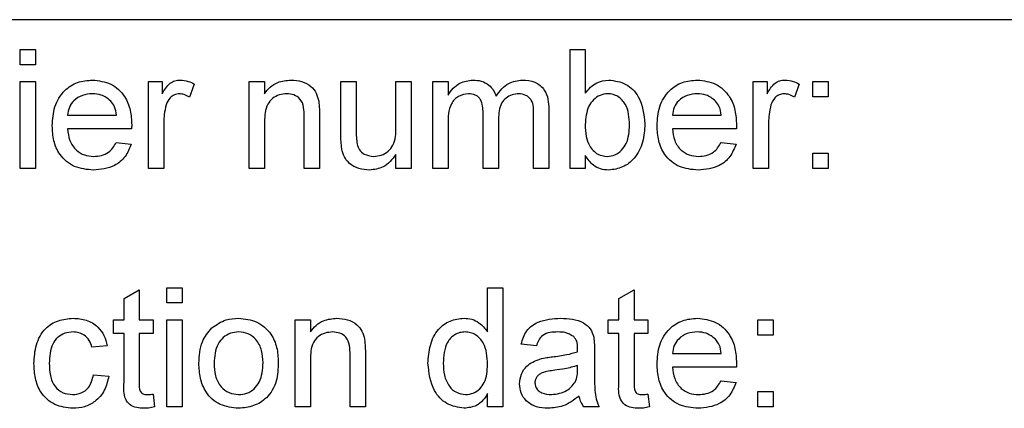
# Paper-space layout 'Blatt3' of a CAD drawing. Header units: millimetres. Extents: x 5 to 418, y 2 to 292.
# Tile 8 of 40: x 238.78 to 249.8, y 122.45 to 126.8. Entities that reach past the tile are written whole.
import ezdxf

# ---------------------------------------------------------------- set-up
doc = ezdxf.new("R2010")
doc.units = ezdxf.units.MM

psp = doc.layouts.new('Blatt3')

# ---------------------------------------------------------------- linework, layer by layer
at = {"color": 7, "linetype": 'Continuous', "lineweight": 25}
for p, q in [((262.6159, 126.8049), (231.9492, 126.8049)), ((238.7868, 126.3006), (238.7868, 126.4716)), ((238.7868, 126.4716), (238.9578, 126.4716)), ((238.9578, 126.4716), (238.9578, 126.3006)), ((244.9407, 125.1382), (244.9407, 126.4716)), ((244.9407, 126.4716), (245.1116, 126.4716)), ((245.1116, 126.4716), (245.1116, 125.9809)), ((238.9578, 126.3006), (238.7868, 126.3006)), ((238.7868, 126.1126), (238.9578, 126.1126)), ((238.7868, 125.1382), (238.7868, 126.1126)), ((238.9578, 126.1126), (238.9578, 125.1382)), ((240.2227, 125.1382), (240.2227, 126.1126)), ((240.2227, 126.1126), (240.3766, 126.1126)), ((240.3766, 126.1126), (240.3766, 125.9767)), ((240.7356, 126.084), (240.6821, 125.9358)), ((241.3509, 125.1382), (241.3509, 126.1126)), ((241.3509, 126.1126), (241.5219, 126.1126)), ((241.5219, 126.1126), (241.5219, 125.9767)), ((242.3766, 126.1126), (242.5475, 126.1126)), ((242.3766, 125.5119), (242.3766, 126.1126)), ((242.5475, 126.1126), (242.5475, 125.5827)), ((242.992, 125.6009), (242.992, 126.1126)), ((242.992, 126.1126), (243.1629, 126.1126)), ((243.1629, 126.1126), (243.1629, 125.1382)), ((243.4044, 125.1382), (243.4044, 126.1126)), ((243.4044, 126.1126), (243.5753, 126.1126)), ((243.5753, 126.1126), (243.5753, 125.9606)), ((246.992, 126.1126), (247.1458, 126.1126)), ((246.992, 125.1382), (246.992, 126.1126)), ((247.1458, 126.1126), (247.1458, 125.9767)), ((247.5048, 126.084), (247.4514, 125.9358)), ((247.6586, 125.9417), (247.6586, 126.1126)), ((247.6586, 126.1126), (247.8296, 126.1126)), ((247.8296, 126.1126), (247.8296, 125.9417)), ((247.8296, 125.9417), (247.6586, 125.9417)), ((243.9685, 125.1382), (243.9685, 125.7598)), ((244.5326, 125.1382), (244.5326, 125.7408)), ((244.7035, 125.8038), (244.7035, 125.1382)), ((239.3168, 125.7365), (239.8638, 125.7365)), ((240.3937, 125.6559), (240.3937, 125.1382)), ((241.5219, 125.6607), (241.5219, 125.1382)), ((241.9663, 125.1382), (241.9663, 125.72)), ((242.1373, 125.7344), (242.1373, 125.1382)), ((243.5753, 125.6345), (243.5753, 125.1382)), ((244.1394, 125.6941), (244.1394, 125.1382)), ((246.086, 125.7365), (246.633, 125.7365)), ((247.1629, 125.6559), (247.1629, 125.1382)), ((240.0339, 125.5827), (239.3168, 125.5827)), ((246.8031, 125.5827), (246.086, 125.5827)), ((239.8619, 125.4288), (240.0294, 125.4118)), ((246.6311, 125.4288), (246.7986, 125.4118)), ((247.6586, 125.1382), (247.6586, 125.3092)), ((247.6586, 125.3092), (247.8296, 125.3092)), ((247.8296, 125.3092), (247.8296, 125.1382)), ((242.992, 125.1382), (242.992, 125.2974)), ((245.1116, 125.2843), (245.1116, 125.1382)), ((238.9578, 125.1382), (238.7868, 125.1382)), ((240.3937, 125.1382), (240.2227, 125.1382)), ((241.5219, 125.1382), (241.3509, 125.1382)), ((242.1373, 125.1382), (241.9663, 125.1382)), ((243.1629, 125.1382), (242.992, 125.1382)), ((243.5753, 125.1382), (243.4044, 125.1382)), ((244.1394, 125.1382), (243.9685, 125.1382)), ((244.7035, 125.1382), (244.5326, 125.1382)), ((245.1116, 125.1382), (244.9407, 125.1382)), ((247.1629, 125.1382), (246.992, 125.1382)), ((247.8296, 125.1382), (247.6586, 125.1382)), ((239.9492, 123.6831), (240.1202, 123.7803)), ((240.1202, 123.7803), (240.1202, 123.4459)), ((240.4279, 123.634), (240.4279, 123.8049)), ((240.4279, 123.8049), (240.5988, 123.8049)), ((240.5988, 123.8049), (240.5988, 123.634)), ((244.0176, 123.3124), (244.0176, 123.8049)), ((244.0176, 123.8049), (244.1885, 123.8049)), ((244.1885, 123.8049), (244.1885, 122.4716)), ((245.4877, 123.6831), (245.6586, 123.7803)), ((245.6586, 123.7803), (245.6586, 123.4459)), ((239.9492, 123.4459), (239.9492, 123.6831)), ((245.4877, 123.4459), (245.4877, 123.6831)), ((240.5988, 123.634), (240.4279, 123.634)), ((239.8296, 123.2921), (239.8296, 123.4459)), ((239.8296, 123.4459), (239.9492, 123.4459)), ((240.1202, 123.4459), (240.274, 123.4459)), ((240.274, 123.4459), (240.274, 123.2921)), ((240.4279, 122.4716), (240.4279, 123.4459)), ((240.4279, 123.4459), (240.5988, 123.4459)), ((240.5988, 123.4459), (240.5988, 122.4716)), ((241.8638, 122.4716), (241.8638, 123.4459)), ((241.8638, 123.4459), (242.0347, 123.4459)), ((242.0347, 123.4459), (242.0347, 123.31)), ((245.368, 123.2921), (245.368, 123.4459)), ((245.368, 123.4459), (245.4877, 123.4459)), ((245.6586, 123.4459), (245.8125, 123.4459)), ((245.8125, 123.4459), (245.8125, 123.2921)), ((247.0432, 123.275), (247.0432, 123.4459)), ((247.0432, 123.4459), (247.2142, 123.4459)), ((247.2142, 123.4459), (247.2142, 123.275)), ((239.9492, 123.2921), (239.8296, 123.2921)), ((239.9492, 122.7454), (239.9492, 123.2921)), ((240.274, 123.2921), (240.1202, 123.2921)), ((240.1202, 123.2921), (240.1202, 122.7392)), ((245.4877, 123.2921), (245.368, 123.2921)), ((245.4877, 122.7454), (245.4877, 123.2921)), ((245.8125, 123.2921), (245.6586, 123.2921)), ((245.6586, 123.2921), (245.6586, 122.7392)), ((247.2142, 123.275), (247.0432, 123.275)), ((239.7612, 123.1553), (239.5903, 123.1382)), ((244.5646, 123.1553), (244.3937, 123.1724)), ((245.2142, 123.1033), (245.2142, 122.8947)), ((242.0347, 122.994), (242.0347, 122.4716)), ((242.4791, 122.4716), (242.4791, 123.0533)), ((242.6501, 123.0677), (242.6501, 122.4716)), ((246.086, 123.0699), (246.633, 123.0699)), ((245.0254, 122.8834), (245.0262, 122.9331)), ((246.8031, 122.916), (246.086, 122.916)), ((239.6074, 122.8306), (239.7783, 122.8135)), ((246.6311, 122.7622), (246.7986, 122.7451)), ((240.274, 122.6126), (240.2911, 122.4692)), ((244.0176, 122.4716), (244.0176, 122.6188)), ((245.8125, 122.6126), (245.8296, 122.4692)), ((247.0432, 122.4716), (247.0432, 122.6425)), ((247.0432, 122.6425), (247.2142, 122.6425)), ((247.2142, 122.6425), (247.2142, 122.4716)), ((240.5988, 122.4716), (240.4279, 122.4716)), ((242.0347, 122.4716), (241.8638, 122.4716)), ((242.6501, 122.4716), (242.4791, 122.4716)), ((244.1885, 122.4716), (244.0176, 122.4716)), ((245.2655, 122.4716), (245.0945, 122.4716)), ((247.2142, 122.4716), (247.0432, 122.4716))]:
    psp.add_line(p, q, dxfattribs=at)
for points, knots in [([(239.1458, 125.6171), (239.1501, 125.6894), (239.1585, 125.8336), (239.2664, 126.0114), (239.426, 126.1154), (239.5394, 126.1249), (239.5961, 126.1297)], [0, 0, 0, 0, 0.2807476, 0.5597747, 0.7796663, 1, 1, 1, 1]), ([(239.5961, 126.1297), (239.6669, 126.1215), (239.8082, 126.1052), (239.9587, 125.9624), (240.0263, 125.7924), (240.0319, 125.6818), (240.0347, 125.6265)], [0, 0, 0, 0, 0.2793662, 0.5583982, 0.7788851, 1, 1, 1, 1]), ([(240.3766, 125.9767), (240.4022, 126.0201), (240.4378, 126.0806), (240.5172, 126.1245), (240.5561, 126.128), (240.5756, 126.1297)], [0, 0, 0, 0, 0.5595991, 0.7797717, 1, 1, 1, 1]), ([(240.5756, 126.1297), (240.6071, 126.1267), (240.6634, 126.1212), (240.7135, 126.0954), (240.7356, 126.084)], [0, 0, 0, 0, 0.5595462, 1, 1, 1, 1]), ([(241.5219, 125.9767), (241.5419, 126.0024), (241.5819, 126.0539), (241.6831, 126.1172), (241.7672, 126.125), (241.8186, 126.1297)], [0, 0, 0, 0, 0.2805539, 0.5608154, 1, 1, 1, 1]), ([(241.8186, 126.1297), (241.8584, 126.1264), (241.9378, 126.1199), (242.0404, 126.0687), (242.1044, 125.9852), (242.1204, 125.9245), (242.1285, 125.8941)], [0, 0, 0, 0, 0.2802155, 0.5599712, 0.7796359, 1, 1, 1, 1]), ([(243.5753, 125.9606), (243.5932, 125.987), (243.629, 126.0397), (243.721, 126.112), (243.8034, 126.123), (243.8536, 126.1297)], [0, 0, 0, 0, 0.2809504, 0.5617842, 1, 1, 1, 1]), ([(243.8536, 126.1297), (243.8856, 126.1278), (243.9494, 126.1239), (244.0299, 126.081), (244.0858, 126.0193), (244.1037, 125.9724), (244.1127, 125.9489)], [0, 0, 0, 0, 0.2801764, 0.559511, 0.7796627, 1, 1, 1, 1]), ([(244.1127, 125.9489), (244.1551, 126.0051), (244.2309, 126.1054), (244.3539, 126.1223), (244.4081, 126.1297)], [0, 0, 0, 0, 0.5600185, 1, 1, 1, 1]), ([(244.4081, 126.1297), (244.4555, 126.1262), (244.5499, 126.1193), (244.6577, 126.0303), (244.6989, 125.9145), (244.702, 125.8408), (244.7035, 125.8038)], [0, 0, 0, 0, 0.2803171, 0.5582261, 0.7787147, 1, 1, 1, 1]), ([(245.1116, 125.9809), (245.1505, 126.0276), (245.22, 126.1109), (245.3265, 126.1239), (245.3734, 126.1297)], [0, 0, 0, 0, 0.5596861, 1, 1, 1, 1]), ([(245.3734, 126.1297), (245.4403, 126.1207), (245.5739, 126.1027), (245.7486, 125.9177), (245.767, 125.7453), (245.7783, 125.6399)], [0, 0, 0, 0, 0.2803073, 0.5597875, 1, 1, 1, 1]), ([(245.915, 125.6171), (245.9193, 125.6894), (245.9277, 125.8336), (246.0356, 126.0114), (246.1953, 126.1154), (246.3086, 126.1249), (246.3654, 126.1297)], [0, 0, 0, 0, 0.2807476, 0.5597747, 0.7796663, 1, 1, 1, 1]), ([(246.3654, 126.1297), (246.4361, 126.1215), (246.5774, 126.1052), (246.728, 125.9624), (246.7955, 125.7924), (246.8011, 125.6818), (246.8039, 125.6265)], [0, 0, 0, 0, 0.2793662, 0.5583982, 0.7788851, 1, 1, 1, 1]), ([(247.1458, 125.9767), (247.1714, 126.0201), (247.207, 126.0806), (247.2865, 126.1245), (247.3254, 126.128), (247.3448, 126.1297)], [0, 0, 0, 0, 0.55959912, 0.77977168, 1, 1, 1, 1]), ([(247.3448, 126.1297), (247.3763, 126.1267), (247.4326, 126.1212), (247.4827, 126.0954), (247.5048, 126.084)], [0, 0, 0, 0, 0.5595462, 1, 1, 1, 1]), ([(239.5953, 125.9759), (239.5572, 125.9727), (239.4809, 125.9663), (239.389, 125.907), (239.3306, 125.8258), (239.3214, 125.7663), (239.3168, 125.7365)], [0, 0, 0, 0, 0.2801903, 0.5597279, 0.7796424, 1, 1, 1, 1]), ([(239.801, 125.8941), (239.767, 125.921), (239.7062, 125.9691), (239.6293, 125.9738), (239.5953, 125.9759)], [0, 0, 0, 0, 0.5585118, 1, 1, 1, 1]), ([(240.5689, 125.9759), (240.5495, 125.9735), (240.5106, 125.9687), (240.452, 125.9259), (240.4322, 125.8795), (240.4201, 125.8511)], [0, 0, 0, 0, 0.2803051, 0.5609106, 1, 1, 1, 1]), ([(240.6821, 125.9358), (240.6626, 125.9482), (240.6278, 125.9704), (240.5869, 125.9742), (240.5689, 125.9759)], [0, 0, 0, 0, 0.5601157, 1, 1, 1, 1]), ([(241.7711, 125.9759), (241.7425, 125.9735), (241.6853, 125.9687), (241.6079, 125.9277), (241.5262, 125.8293), (241.5237, 125.7303), (241.5219, 125.6607)], [0, 0, 0, 0, 0.1872728, 0.3743615, 0.56054, 1, 1, 1, 1]), ([(241.9663, 125.72), (241.9661, 125.7545), (241.9656, 125.823), (241.9305, 125.9176), (241.8525, 125.9686), (241.7982, 125.9734), (241.7711, 125.9759)], [0, 0, 0, 0, 0.2816799, 0.5597852, 0.7795872, 1, 1, 1, 1]), ([(243.8045, 125.9759), (243.7655, 125.9701), (243.7068, 125.9615), (243.6443, 125.9128), (243.5778, 125.8153), (243.5764, 125.7148), (243.5753, 125.6345)], [0, 0, 0, 0, 0.249225, 0.3748617, 0.5005555, 1, 1, 1, 1]), ([(243.9685, 125.7598), (243.9658, 125.8131), (243.9624, 125.88), (243.9147, 125.9426), (243.87, 125.9709), (243.8307, 125.9739), (243.8045, 125.9759)], [0, 0, 0, 0, 0.4985157, 0.6241345, 0.7496359, 1, 1, 1, 1]), ([(244.367, 125.9759), (244.3413, 125.9739), (244.29, 125.9699), (244.2217, 125.9312), (244.1476, 125.8446), (244.1428, 125.7561), (244.1394, 125.6941)], [0, 0, 0, 0, 0.1872825, 0.3743345, 0.5611801, 1, 1, 1, 1]), ([(244.5326, 125.7408), (244.5337, 125.7986), (244.5351, 125.871), (244.4824, 125.9362), (244.4365, 125.9682), (244.3947, 125.9728), (244.367, 125.9759)], [0, 0, 0, 0, 0.4990428, 0.6245681, 0.7503081, 1, 1, 1, 1]), ([(245.363, 125.9759), (245.3333, 125.9723), (245.2739, 125.9653), (245.2009, 125.9102), (245.1235, 125.8051), (245.1165, 125.7036), (245.1116, 125.6324)], [0, 0, 0, 0, 0.1866521, 0.3736099, 0.56087, 1, 1, 1, 1]), ([(245.6074, 125.6262), (245.6028, 125.7083), (245.596, 125.8315), (245.4959, 125.9372), (245.4229, 125.9714), (245.383, 125.9744), (245.363, 125.9759)], [0, 0, 0, 0, 0.4987538, 0.7486559, 0.8743032, 1, 1, 1, 1]), ([(246.3646, 125.9759), (246.3264, 125.9727), (246.2502, 125.9663), (246.1583, 125.907), (246.0998, 125.8258), (246.0906, 125.7663), (246.086, 125.7365)], [0, 0, 0, 0, 0.2801903, 0.5597279, 0.7796424, 1, 1, 1, 1]), ([(246.5702, 125.8941), (246.5362, 125.921), (246.4754, 125.9691), (246.3985, 125.9738), (246.3646, 125.9759)], [0, 0, 0, 0, 0.5585118, 1, 1, 1, 1]), ([(247.3381, 125.9759), (247.3187, 125.9735), (247.2798, 125.9687), (247.2213, 125.9259), (247.2014, 125.8795), (247.1893, 125.8511)], [0, 0, 0, 0, 0.2803051, 0.5609106, 1, 1, 1, 1]), ([(247.4514, 125.9358), (247.4319, 125.9482), (247.397, 125.9704), (247.3561, 125.9742), (247.3381, 125.9759)], [0, 0, 0, 0, 0.5601157, 1, 1, 1, 1]), ([(239.8638, 125.7365), (239.8593, 125.7691), (239.8514, 125.8271), (239.8164, 125.8737), (239.801, 125.8941)], [0, 0, 0, 0, 0.5606744, 1, 1, 1, 1]), ([(240.4201, 125.8511), (240.4114, 125.8152), (240.3959, 125.7509), (240.3944, 125.6849), (240.3937, 125.6559)], [0, 0, 0, 0, 0.5598877, 1, 1, 1, 1]), ([(242.1285, 125.8941), (242.1316, 125.8644), (242.1372, 125.8113), (242.1372, 125.7579), (242.1373, 125.7344)], [0, 0, 0, 0, 0.5597912, 1, 1, 1, 1]), ([(246.633, 125.7365), (246.6285, 125.7691), (246.6206, 125.8271), (246.5856, 125.8737), (246.5702, 125.8941)], [0, 0, 0, 0, 0.5606744, 1, 1, 1, 1]), ([(247.1893, 125.8511), (247.1807, 125.8152), (247.1652, 125.7509), (247.1636, 125.6849), (247.1629, 125.6559)], [0, 0, 0, 0, 0.5598877, 1, 1, 1, 1]), ([(245.1116, 125.6324), (245.1119, 125.5862), (245.1123, 125.504), (245.1432, 125.428), (245.1568, 125.3947)], [0, 0, 0, 0, 0.5610775, 1, 1, 1, 1]), ([(245.7783, 125.6399), (245.7747, 125.5707), (245.7677, 125.4327), (245.6766, 125.2584), (245.5353, 125.1416), (245.4268, 125.128), (245.3726, 125.1212)], [0, 0, 0, 0, 0.2809584, 0.5603519, 0.7803823, 1, 1, 1, 1]), ([(239.6052, 125.1212), (239.5331, 125.1276), (239.3893, 125.1406), (239.2284, 125.2767), (239.1546, 125.4484), (239.1488, 125.5608), (239.1458, 125.6171)], [0, 0, 0, 0, 0.2799521, 0.5586609, 0.7789943, 1, 1, 1, 1]), ([(239.3168, 125.5827), (239.322, 125.5385), (239.3326, 125.4504), (239.404, 125.3448), (239.5034, 125.2838), (239.573, 125.2779), (239.6079, 125.275)], [0, 0, 0, 0, 0.28063342, 0.55968732, 0.77966053, 1, 1, 1, 1]), ([(240.0347, 125.6265), (240.0346, 125.6183), (240.0344, 125.6037), (240.034, 125.5891), (240.0339, 125.5827)], [0, 0, 0, 0, 0.5599987, 1, 1, 1, 1]), ([(242.5475, 125.5827), (242.5474, 125.5506), (242.5471, 125.4934), (242.5543, 125.4367), (242.5574, 125.4118)], [0, 0, 0, 0, 0.560241, 1, 1, 1, 1]), ([(242.7417, 125.275), (242.7708, 125.2779), (242.8291, 125.2838), (242.9077, 125.3269), (242.9899, 125.4285), (242.9911, 125.5298), (242.992, 125.6009)], [0, 0, 0, 0, 0.1871115, 0.3742532, 0.5608343, 1, 1, 1, 1]), ([(245.356, 125.275), (245.3862, 125.2786), (245.4465, 125.2858), (245.5203, 125.3425), (245.5969, 125.4507), (245.6031, 125.5539), (245.6074, 125.6262)], [0, 0, 0, 0, 0.1865441, 0.3735017, 0.5606136, 1, 1, 1, 1]), ([(246.3744, 125.1212), (246.3024, 125.1276), (246.1586, 125.1406), (245.9976, 125.2767), (245.9239, 125.4484), (245.918, 125.5608), (245.915, 125.6171)], [0, 0, 0, 0, 0.2799521, 0.5586609, 0.7789943, 1, 1, 1, 1]), ([(246.086, 125.5827), (246.0913, 125.5385), (246.1018, 125.4504), (246.1732, 125.3448), (246.2727, 125.2838), (246.3423, 125.2779), (246.3771, 125.275)], [0, 0, 0, 0, 0.2806334, 0.5596873, 0.7796605, 1, 1, 1, 1]), ([(246.8039, 125.6265), (246.8038, 125.6183), (246.8036, 125.6037), (246.8033, 125.5891), (246.8031, 125.5827)], [0, 0, 0, 0, 0.5599987, 1, 1, 1, 1]), ([(240.0294, 125.4118), (240.0102, 125.3632), (239.9718, 125.2662), (239.8225, 125.1419), (239.6876, 125.129), (239.6052, 125.1212)], [0, 0, 0, 0, 0.28061317, 0.56083289, 1, 1, 1, 1]), ([(239.6079, 125.275), (239.6373, 125.2767), (239.6962, 125.2801), (239.797, 125.3223), (239.8373, 125.3885), (239.8619, 125.4288)], [0, 0, 0, 0, 0.2812824, 0.5619063, 1, 1, 1, 1]), ([(242.3862, 125.3586), (242.3827, 125.3871), (242.3766, 125.438), (242.3766, 125.4893), (242.3766, 125.5119)], [0, 0, 0, 0, 0.5598387, 1, 1, 1, 1]), ([(242.5574, 125.4118), (242.565, 125.3896), (242.5801, 125.3454), (242.6444, 125.2865), (242.7048, 125.2794), (242.7417, 125.275)], [0, 0, 0, 0, 0.2808637, 0.561194, 1, 1, 1, 1]), ([(246.7986, 125.4118), (246.7794, 125.3632), (246.741, 125.2662), (246.5918, 125.1419), (246.4568, 125.129), (246.3744, 125.1212)], [0, 0, 0, 0, 0.28061317, 0.56083289, 1, 1, 1, 1]), ([(246.3771, 125.275), (246.4066, 125.2767), (246.4654, 125.2801), (246.5662, 125.3223), (246.6065, 125.3885), (246.6311, 125.4288)], [0, 0, 0, 0, 0.2812824, 0.5619063, 1, 1, 1, 1]), ([(242.6958, 125.1212), (242.6559, 125.1247), (242.5764, 125.1319), (242.4747, 125.1845), (242.4095, 125.2671), (242.394, 125.3281), (242.3862, 125.3586)], [0, 0, 0, 0, 0.2802863, 0.5601857, 0.7796074, 1, 1, 1, 1]), ([(245.1568, 125.3947), (245.1855, 125.3571), (245.2367, 125.29), (245.3195, 125.2796), (245.356, 125.275)], [0, 0, 0, 0, 0.5595616, 1, 1, 1, 1]), ([(242.992, 125.2974), (242.9492, 125.2419), (242.8728, 125.1426), (242.7499, 125.1277), (242.6958, 125.1212)], [0, 0, 0, 0, 0.5594657, 1, 1, 1, 1]), ([(245.3726, 125.1212), (245.3423, 125.1235), (245.2819, 125.1283), (245.1837, 125.1807), (245.1389, 125.2451), (245.1116, 125.2843)], [0, 0, 0, 0, 0.2803833, 0.5605606, 1, 1, 1, 1]), ([(238.9407, 122.955), (238.945, 123.0258), (238.9537, 123.167), (239.0499, 123.3491), (239.2113, 123.4466), (239.3223, 123.4575), (239.3779, 123.463)], [0, 0, 0, 0, 0.280838, 0.5596797, 0.7795794, 1, 1, 1, 1]), ([(239.3779, 123.463), (239.4285, 123.4596), (239.5295, 123.4527), (239.6542, 123.3776), (239.7318, 123.2709), (239.7514, 123.1939), (239.7612, 123.1553)], [0, 0, 0, 0, 0.28026705, 0.5594386, 0.77953468, 1, 1, 1, 1]), ([(240.9335, 123.3559), (240.984, 123.391), (241.0744, 123.4537), (241.1837, 123.4602), (241.2318, 123.463)], [0, 0, 0, 0, 0.5590331, 1, 1, 1, 1]), ([(241.2318, 123.463), (241.3019, 123.4554), (241.4419, 123.44), (241.5942, 123.3033), (241.6671, 123.1369), (241.6728, 123.0273), (241.6757, 122.9724)], [0, 0, 0, 0, 0.2795556, 0.5586004, 0.7789908, 1, 1, 1, 1]), ([(242.0347, 123.31), (242.0547, 123.3358), (242.0947, 123.3872), (242.1959, 123.4506), (242.2801, 123.4583), (242.3314, 123.463)], [0, 0, 0, 0, 0.2805539, 0.5608154, 1, 1, 1, 1]), ([(242.3314, 123.463), (242.3712, 123.4598), (242.4506, 123.4532), (242.5532, 123.402), (242.6172, 123.3186), (242.6333, 123.2579), (242.6413, 123.2275)], [0, 0, 0, 0, 0.2802155, 0.5599712, 0.7796359, 1, 1, 1, 1]), ([(243.3509, 122.958), (243.3555, 123.0258), (243.3645, 123.1611), (243.4492, 123.3364), (243.5942, 123.4451), (243.7009, 123.4571), (243.7543, 123.463)], [0, 0, 0, 0, 0.2809621, 0.5604404, 0.7801273, 1, 1, 1, 1]), ([(243.7543, 123.463), (243.7839, 123.4609), (243.8431, 123.4565), (243.9403, 123.4084), (243.9883, 123.3488), (244.0176, 123.3124)], [0, 0, 0, 0, 0.2805627, 0.5608961, 1, 1, 1, 1]), ([(244.3937, 123.1724), (244.4093, 123.2255), (244.4406, 123.3312), (244.6093, 123.4493), (244.7494, 123.4578), (244.8352, 123.463)], [0, 0, 0, 0, 0.2804297, 0.5593032, 1, 1, 1, 1]), ([(244.8352, 123.463), (244.9243, 123.4583), (245.0484, 123.4516), (245.1761, 123.3496), (245.196, 123.2828), (245.2059, 123.2494)], [0, 0, 0, 0, 0.55925309, 0.77919507, 1, 1, 1, 1]), ([(245.915, 122.9505), (245.9193, 123.0228), (245.9277, 123.1669), (246.0356, 123.3447), (246.1953, 123.4487), (246.3086, 123.4583), (246.3654, 123.463)], [0, 0, 0, 0, 0.2807476, 0.5597747, 0.7796663, 1, 1, 1, 1]), ([(246.3654, 123.463), (246.4361, 123.4548), (246.5774, 123.4385), (246.728, 123.2957), (246.7955, 123.1257), (246.8011, 123.0152), (246.8039, 122.9598)], [0, 0, 0, 0, 0.2793662, 0.5583982, 0.7788851, 1, 1, 1, 1]), ([(240.7868, 122.9588), (240.7907, 123.0425), (240.7975, 123.1917), (240.892, 123.3058), (240.9335, 123.3559)], [0, 0, 0, 0, 0.5609635, 1, 1, 1, 1]), ([(239.379, 123.3092), (239.3478, 123.3067), (239.2855, 123.3016), (239.2037, 123.2516), (239.1206, 123.1413), (239.1153, 123.0345), (239.1116, 122.9596)], [0, 0, 0, 0, 0.1870889, 0.3738803, 0.5607299, 1, 1, 1, 1]), ([(239.5903, 123.1382), (239.5817, 123.1647), (239.5647, 123.2175), (239.5094, 123.2743), (239.4442, 123.3051), (239.4007, 123.3078), (239.379, 123.3092)], [0, 0, 0, 0, 0.2802132, 0.5594758, 0.779649, 1, 1, 1, 1]), ([(241.2318, 123.3092), (241.2005, 123.3065), (241.1379, 123.301), (241.0562, 123.2503), (240.9697, 123.142), (240.9627, 123.0346), (240.9578, 122.9593)], [0, 0, 0, 0, 0.1871365, 0.3740246, 0.5610972, 1, 1, 1, 1]), ([(241.5048, 122.9644), (241.5027, 123.0108), (241.4986, 123.1034), (241.4384, 123.2215), (241.3412, 123.2973), (241.2683, 123.3052), (241.2318, 123.3092)], [0, 0, 0, 0, 0.2810641, 0.5603164, 0.7801741, 1, 1, 1, 1]), ([(242.2839, 123.3092), (242.2553, 123.3068), (242.1982, 123.3021), (242.1207, 123.2611), (242.039, 123.1627), (242.0365, 123.0636), (242.0347, 122.994)], [0, 0, 0, 0, 0.1872728, 0.3743615, 0.56054, 1, 1, 1, 1]), ([(242.4791, 123.0533), (242.4789, 123.0878), (242.4784, 123.1564), (242.4434, 123.251), (242.3653, 123.3019), (242.311, 123.3068), (242.2839, 123.3092)], [0, 0, 0, 0, 0.2816799, 0.5597852, 0.7795872, 1, 1, 1, 1]), ([(242.6413, 123.2275), (242.6444, 123.1977), (242.65, 123.1446), (242.6501, 123.0912), (242.6501, 123.0677)], [0, 0, 0, 0, 0.55979123, 1, 1, 1, 1]), ([(243.7655, 123.3092), (243.7454, 123.3078), (243.7053, 123.3049), (243.6314, 123.2718), (243.5319, 123.1642), (243.5259, 123.0406), (243.5219, 122.9582)], [0, 0, 0, 0, 0.1257175, 0.25135, 0.5010251, 1, 1, 1, 1]), ([(244.0176, 122.9454), (244.0134, 123.0307), (244.007, 123.1586), (243.9038, 123.2696), (243.8278, 123.3047), (243.7862, 123.3077), (243.7655, 123.3092)], [0, 0, 0, 0, 0.4989652, 0.7486843, 0.8742808, 1, 1, 1, 1]), ([(244.8045, 123.3092), (244.7753, 123.3083), (244.7172, 123.3064), (244.6365, 123.2808), (244.5871, 123.2205), (244.5721, 123.1771), (244.5646, 123.1553)], [0, 0, 0, 0, 0.28085468, 0.55975085, 0.77949964, 1, 1, 1, 1]), ([(244.9821, 123.2576), (244.9513, 123.2754), (244.896, 123.3073), (244.8325, 123.3086), (244.8045, 123.3092)], [0, 0, 0, 0, 0.5578706, 1, 1, 1, 1]), ([(245.0262, 123.1268), (245.0256, 123.1541), (245.0245, 123.2027), (244.995, 123.2409), (244.9821, 123.2576)], [0, 0, 0, 0, 0.5619027, 1, 1, 1, 1]), ([(245.2059, 123.2494), (245.2089, 123.2222), (245.2142, 123.1736), (245.2142, 123.1248), (245.2142, 123.1033)], [0, 0, 0, 0, 0.5598174, 1, 1, 1, 1]), ([(246.3646, 123.3092), (246.3264, 123.306), (246.2502, 123.2996), (246.1583, 123.2404), (246.0998, 123.1591), (246.0906, 123.0996), (246.086, 123.0699)], [0, 0, 0, 0, 0.28019031, 0.55972787, 0.7796424, 1, 1, 1, 1]), ([(246.5702, 123.2275), (246.5362, 123.2543), (246.4754, 123.3025), (246.3985, 123.3071), (246.3646, 123.3092)], [0, 0, 0, 0, 0.5585118, 1, 1, 1, 1]), ([(246.633, 123.0699), (246.6285, 123.1024), (246.6206, 123.1604), (246.5856, 123.207), (246.5702, 123.2275)], [0, 0, 0, 0, 0.5606744, 1, 1, 1, 1]), ([(245.0254, 123.087), (245.0255, 123.0944), (245.0257, 123.1077), (245.026, 123.1209), (245.0262, 123.1268)], [0, 0, 0, 0, 0.5600235, 1, 1, 1, 1]), ([(244.3766, 122.7299), (244.3803, 122.7658), (244.3878, 122.8378), (244.4627, 122.9496), (244.5499, 122.9848), (244.6031, 123.0063)], [0, 0, 0, 0, 0.280458, 0.560983, 1, 1, 1, 1]), ([(244.6031, 123.0063), (244.6291, 123.012), (244.6756, 123.0223), (244.7228, 123.0283), (244.7436, 123.0309)], [0, 0, 0, 0, 0.55991842, 1, 1, 1, 1]), ([(244.7436, 123.0309), (244.797, 123.0376), (244.8923, 123.0496), (244.9847, 123.0756), (245.0254, 123.087)], [0, 0, 0, 0, 0.560185, 1, 1, 1, 1]), ([(239.3782, 122.4545), (239.3074, 122.4619), (239.1659, 122.4766), (239.0145, 122.6188), (238.9484, 122.7893), (238.9433, 122.8997), (238.9407, 122.955)], [0, 0, 0, 0, 0.2795946, 0.5583414, 0.778834, 1, 1, 1, 1]), ([(239.1116, 122.9596), (239.1133, 122.9133), (239.1167, 122.8211), (239.1651, 122.6973), (239.2628, 122.6196), (239.3358, 122.6121), (239.3723, 122.6083)], [0, 0, 0, 0, 0.28127593, 0.56053571, 0.78011018, 1, 1, 1, 1]), ([(241.2318, 122.4545), (241.1603, 122.4621), (241.0175, 122.4772), (240.8623, 122.6186), (240.795, 122.7912), (240.7896, 122.9028), (240.7868, 122.9588)], [0, 0, 0, 0, 0.2796157, 0.5583707, 0.778858, 1, 1, 1, 1]), ([(240.9578, 122.9593), (240.9598, 122.9123), (240.9639, 122.8185), (241.0214, 122.6967), (241.121, 122.6203), (241.1949, 122.6123), (241.2318, 122.6083)], [0, 0, 0, 0, 0.2811293, 0.560384, 0.7801589, 1, 1, 1, 1]), ([(241.6757, 122.9724), (241.6733, 122.8997), (241.6686, 122.755), (241.5644, 122.5726), (241.402, 122.4715), (241.2886, 122.4602), (241.2318, 122.4545)], [0, 0, 0, 0, 0.2810332, 0.5595131, 0.779602, 1, 1, 1, 1]), ([(241.2318, 122.6083), (241.2635, 122.6111), (241.3267, 122.6168), (241.4082, 122.6697), (241.4939, 122.7799), (241.5003, 122.8883), (241.5048, 122.9644)], [0, 0, 0, 0, 0.18704445, 0.37394467, 0.56098336, 1, 1, 1, 1]), ([(243.7551, 122.4545), (243.6879, 122.4655), (243.5534, 122.4875), (243.381, 122.6774), (243.3623, 122.8516), (243.3509, 122.958)], [0, 0, 0, 0, 0.2796147, 0.559901, 1, 1, 1, 1]), ([(243.5219, 122.9582), (243.5237, 122.9131), (243.5272, 122.8232), (243.5777, 122.7056), (243.6664, 122.624), (243.7371, 122.6135), (243.7724, 122.6083)], [0, 0, 0, 0, 0.28120569, 0.56083886, 0.78081217, 1, 1, 1, 1]), ([(243.7724, 122.6083), (243.8016, 122.6115), (243.8601, 122.6178), (243.9331, 122.6706), (244.0082, 122.7752), (244.0137, 122.8752), (244.0176, 122.9454)], [0, 0, 0, 0, 0.1867191, 0.3735422, 0.5605246, 1, 1, 1, 1]), ([(244.7689, 122.88), (244.7202, 122.8748), (244.6593, 122.8684), (244.5947, 122.834), (244.5687, 122.8083), (244.551, 122.7758), (244.5487, 122.7516), (244.5475, 122.7395)], [0, 0, 0, 0, 0.5002798, 0.62532631, 0.75026932, 0.87514701, 1, 1, 1, 1]), ([(245.0262, 122.9331), (244.9788, 122.9199), (244.8943, 122.8962), (244.8073, 122.8849), (244.7689, 122.88)], [0, 0, 0, 0, 0.5597597, 1, 1, 1, 1]), ([(245, 122.7483), (245.0088, 122.7728), (245.0246, 122.8165), (245.0251, 122.863), (245.0254, 122.8834)], [0, 0, 0, 0, 0.5589946, 1, 1, 1, 1]), ([(245.2142, 122.8947), (245.2144, 122.8459), (245.2148, 122.7656), (245.2182, 122.654), (245.2292, 122.5593), (245.2534, 122.5008), (245.2655, 122.4716)], [0, 0, 0, 0, 0.3402059, 0.5603391, 0.7801747, 1, 1, 1, 1]), ([(246.3744, 122.4545), (246.3024, 122.461), (246.1586, 122.4739), (245.9976, 122.61), (245.9239, 122.7817), (245.918, 122.8942), (245.915, 122.9505)], [0, 0, 0, 0, 0.2799521, 0.5586609, 0.7789943, 1, 1, 1, 1]), ([(246.086, 122.916), (246.0913, 122.8719), (246.1018, 122.7838), (246.1732, 122.6782), (246.2727, 122.6171), (246.3423, 122.6113), (246.3771, 122.6083)], [0, 0, 0, 0, 0.28063342, 0.55968732, 0.77966053, 1, 1, 1, 1]), ([(246.8039, 122.9598), (246.8038, 122.9517), (246.8036, 122.9371), (246.8033, 122.9225), (246.8031, 122.916)], [0, 0, 0, 0, 0.5599987, 1, 1, 1, 1]), ([(239.3723, 122.6083), (239.4057, 122.6115), (239.4725, 122.6178), (239.5744, 122.6928), (239.5949, 122.7783), (239.6074, 122.8306)], [0, 0, 0, 0, 0.2808992, 0.560906, 1, 1, 1, 1]), ([(239.7783, 122.8135), (239.7657, 122.7593), (239.7405, 122.6513), (239.6364, 122.5313), (239.5086, 122.4639), (239.4217, 122.4576), (239.3782, 122.4545)], [0, 0, 0, 0, 0.2802022, 0.5595097, 0.7795861, 1, 1, 1, 1]), ([(240.1707, 122.4545), (240.1438, 122.4555), (240.0901, 122.4574), (240.013, 122.4884), (239.9393, 122.5862), (239.9451, 122.6796), (239.9492, 122.7454)], [0, 0, 0, 0, 0.1874327, 0.3738211, 0.5594622, 1, 1, 1, 1]), ([(240.1202, 122.7392), (240.118, 122.7071), (240.1153, 122.6669), (240.1418, 122.6281), (240.1677, 122.61), (240.1913, 122.609), (240.207, 122.6083)], [0, 0, 0, 0, 0.4995957, 0.6252386, 0.7503541, 1, 1, 1, 1]), ([(244.6955, 122.4545), (244.6509, 122.457), (244.562, 122.4621), (244.4513, 122.5269), (244.3857, 122.6248), (244.3796, 122.6948), (244.3766, 122.7299)], [0, 0, 0, 0, 0.28081545, 0.55969018, 0.7796958, 1, 1, 1, 1]), ([(244.5475, 122.7395), (244.5493, 122.7235), (244.553, 122.6915), (244.5831, 122.6523), (244.6419, 122.6139), (244.6963, 122.6106), (244.7345, 122.6083)], [0, 0, 0, 0, 0.1865647, 0.37346721, 0.56061336, 1, 1, 1, 1]), ([(244.7345, 122.6083), (244.7946, 122.6158), (244.9021, 122.6291), (244.9701, 122.7118), (245, 122.7483)], [0, 0, 0, 0, 0.5597581, 1, 1, 1, 1]), ([(245.7091, 122.4545), (245.6822, 122.4555), (245.6286, 122.4574), (245.5515, 122.4884), (245.4778, 122.5862), (245.4836, 122.6796), (245.4877, 122.7454)], [0, 0, 0, 0, 0.1874327, 0.3738211, 0.5594622, 1, 1, 1, 1]), ([(245.6586, 122.7392), (245.6565, 122.7071), (245.6538, 122.6669), (245.6803, 122.6281), (245.7062, 122.61), (245.7297, 122.609), (245.7454, 122.6083)], [0, 0, 0, 0, 0.4995957, 0.6252386, 0.7503541, 1, 1, 1, 1]), ([(246.7986, 122.7451), (246.7794, 122.6966), (246.741, 122.5996), (246.5918, 122.4752), (246.4568, 122.4623), (246.3744, 122.4545)], [0, 0, 0, 0, 0.2806132, 0.5608329, 1, 1, 1, 1]), ([(246.3771, 122.6083), (246.4066, 122.61), (246.4654, 122.6134), (246.5662, 122.6556), (246.6065, 122.7218), (246.6311, 122.7622)], [0, 0, 0, 0, 0.28128238, 0.56190631, 1, 1, 1, 1]), ([(240.207, 122.6083), (240.2195, 122.6087), (240.2419, 122.6094), (240.2642, 122.6116), (240.274, 122.6126)], [0, 0, 0, 0, 0.55996521, 1, 1, 1, 1]), ([(244.0176, 122.6188), (244.0015, 122.5929), (243.9693, 122.5412), (243.8824, 122.47), (243.8033, 122.4604), (243.7551, 122.4545)], [0, 0, 0, 0, 0.2811161, 0.561725, 1, 1, 1, 1]), ([(245.0432, 122.5912), (244.9849, 122.5478), (244.8808, 122.4702), (244.7521, 122.4593), (244.6955, 122.4545)], [0, 0, 0, 0, 0.5599714, 1, 1, 1, 1]), ([(245.0945, 122.4716), (245.081, 122.4923), (245.0567, 122.5292), (245.0474, 122.5723), (245.0432, 122.5912)], [0, 0, 0, 0, 0.5596973, 1, 1, 1, 1]), ([(245.7454, 122.6083), (245.758, 122.6087), (245.7804, 122.6094), (245.8027, 122.6116), (245.8125, 122.6126)], [0, 0, 0, 0, 0.55996521, 1, 1, 1, 1]), ([(240.2911, 122.4692), (240.2688, 122.4647), (240.229, 122.4568), (240.1885, 122.4552), (240.1707, 122.4545)], [0, 0, 0, 0, 0.5600783, 1, 1, 1, 1]), ([(245.8296, 122.4692), (245.8073, 122.4647), (245.7675, 122.4568), (245.7269, 122.4552), (245.7091, 122.4545)], [0, 0, 0, 0, 0.5600783, 1, 1, 1, 1])]:
    psp.add_open_spline(points, degree=3, knots=knots, dxfattribs=at)

doc.saveas('drawing.dxf')
